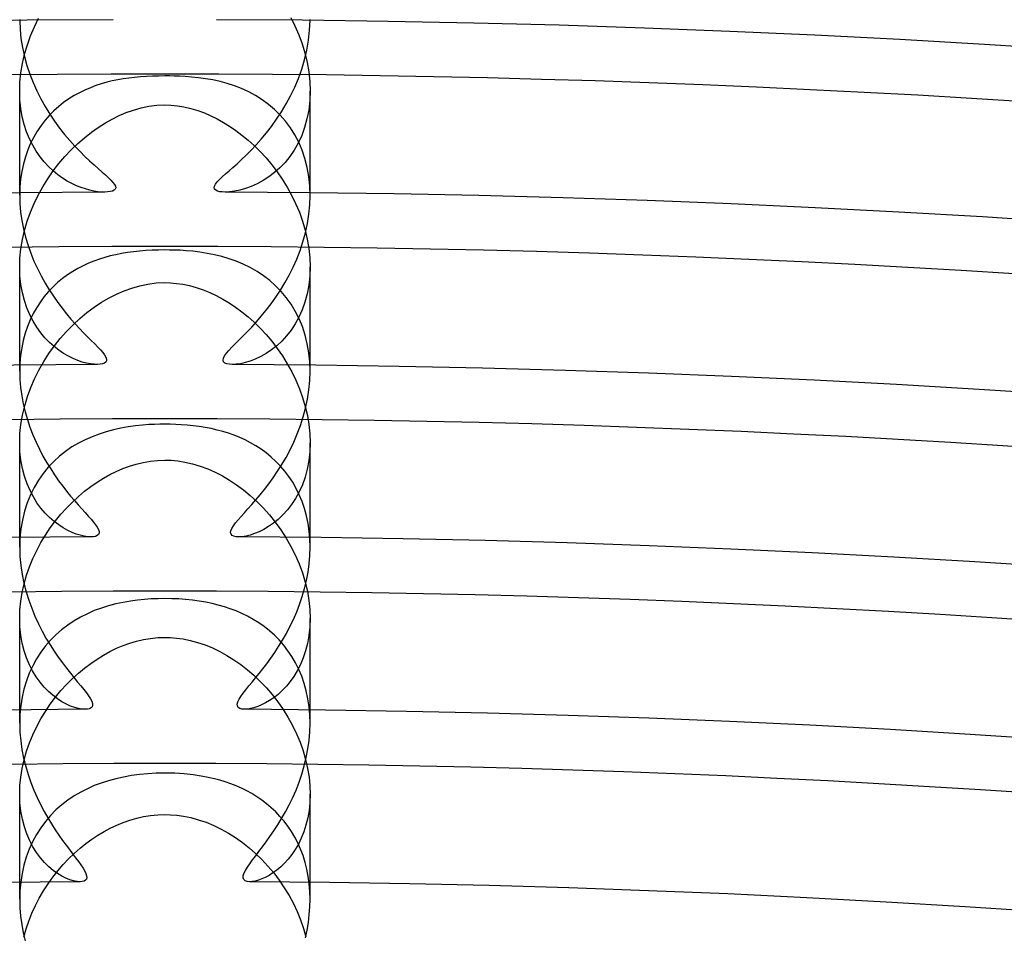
# Model space of a CAD drawing. Header units: millimetres. Extents: x -258 to 258, y -258 to 258.
# Tile 52 of 63: x -2 to 12, y 171 to 184. Entities that reach past the tile are written whole.
import ezdxf

# ---------------------------------------------------------------- set-up
doc = ezdxf.new("R2010")
doc.units = ezdxf.units.MM
doc.layers.add('HIDDEN', color=7, linetype='Continuous')
doc.layers.add('THICK', color=7, linetype='Continuous')

msp = doc.modelspace()

# ---------------------------------------------------------------- linework, layer by layer
at = {"layer": 'HIDDEN'}
for p, q in [((1.733, 183.906), (1.792, 183.789)), ((-2, 183.874), (-2, 183.871)), ((-2, 183.871), (-2, 183.869)), ((-2, 183.869), (-2, 183.867)), ((-2, 183.867), (-2, 183.864)), ((-1.849, 183.653), (-1.797, 183.776)), ((-1.797, 183.776), (-1.739, 183.896)), ((1.792, 183.789), (1.844, 183.667)), ((2, 183.872), (2, 183.874)), ((2, 183.87), (2, 183.872)), ((2, 183.868), (2, 183.87)), ((2, 183.866), (2, 183.868)), ((2, 183.864), (2, 183.866)), ((-1.894, 183.528), (-1.849, 183.653)), ((1.844, 183.667), (1.889, 183.542)), ((-1.932, 183.4), (-1.894, 183.528)), ((1.889, 183.542), (1.928, 183.415)), ((-1.962, 183.271), (-1.932, 183.4)), ((1.928, 183.415), (1.959, 183.284)), ((-1.983, 183.142), (-1.962, 183.271)), ((1.959, 183.284), (1.982, 183.153)), ((-1.996, 183.014), (-1.983, 183.142)), ((-0.254, 183.091), (-0.337, 183.085)), ((-0.17, 183.095), (-0.254, 183.091)), ((-0.085, 183.097), (-0.17, 183.095)), ((0, 183.098), (-0.085, 183.097)), ((0.062, 183.098), (0, 183.098)), ((0.128, 183.096), (0.062, 183.098)), ((0.2, 183.094), (0.128, 183.096)), ((0.28, 183.09), (0.2, 183.094)), ((0.367, 183.083), (0.28, 183.09)), ((1.982, 183.153), (1.995, 183.021)), ((-2, 182.888), (-1.996, 183.014)), ((-0.951, 182.965), (-1.027, 182.936)), ((-0.876, 182.989), (-0.951, 182.965)), ((-0.8, 183.011), (-0.876, 182.989)), ((-0.725, 183.029), (-0.8, 183.011)), ((-0.65, 183.045), (-0.725, 183.029)), ((-0.576, 183.058), (-0.65, 183.045)), ((-0.499, 183.069), (-0.576, 183.058)), ((-0.419, 183.078), (-0.499, 183.069)), ((-0.337, 183.085), (-0.419, 183.078)), ((0.462, 183.073), (0.367, 183.083)), ((0.561, 183.06), (0.462, 183.073)), ((0.66, 183.043), (0.561, 183.06)), ((0.76, 183.021), (0.66, 183.043)), ((0.859, 182.994), (0.76, 183.021)), ((0.958, 182.962), (0.859, 182.994)), ((1.057, 182.924), (0.958, 182.962)), ((1.995, 183.021), (2, 182.889)), ((-2, 181.489), (-2, 182.889)), ((-1.996, 182.767), (-2, 182.888)), ((-1.251, 182.827), (-1.324, 182.781)), ((-1.177, 182.868), (-1.251, 182.827)), ((-1.103, 182.904), (-1.177, 182.868)), ((-1.027, 182.936), (-1.103, 182.904)), ((1.154, 182.88), (1.057, 182.924)), ((1.249, 182.829), (1.154, 182.88)), ((1.34, 182.771), (1.249, 182.829)), ((2, 182.889), (1.995, 182.758)), ((2, 181.489), (2, 182.889)), ((-1.984, 182.649), (-1.996, 182.767)), ((-1.395, 182.732), (-1.463, 182.678)), ((-1.324, 182.781), (-1.395, 182.732)), ((-0.329, 182.659), (-0.222, 182.681)), ((-0.222, 182.681), (-0.112, 182.695)), ((-0.112, 182.695), (0, 182.7)), ((0, 182.7), (0.084, 182.697)), ((0.084, 182.697), (0.172, 182.688)), ((0.172, 182.688), (0.263, 182.673)), ((1.427, 182.707), (1.34, 182.771)), ((1.51, 182.637), (1.427, 182.707)), ((1.995, 182.758), (1.981, 182.629)), ((-1.964, 182.537), (-1.984, 182.649)), ((-1.591, 182.556), (-1.65, 182.488)), ((-1.529, 182.619), (-1.591, 182.556)), ((-1.463, 182.678), (-1.529, 182.619)), ((-0.724, 182.505), (-0.629, 182.552)), ((-0.629, 182.552), (-0.533, 182.593)), ((-0.533, 182.593), (-0.433, 182.629)), ((-0.433, 182.629), (-0.329, 182.659)), ((0.263, 182.673), (0.359, 182.651)), ((0.359, 182.651), (0.453, 182.622)), ((0.453, 182.622), (0.546, 182.588)), ((0.546, 182.588), (0.635, 182.549)), ((0.635, 182.549), (0.721, 182.507)), ((1.588, 182.56), (1.51, 182.637)), ((1.661, 182.476), (1.588, 182.56)), ((1.981, 182.629), (1.957, 182.506)), ((-1.937, 182.43), (-1.964, 182.537)), ((-1.904, 182.328), (-1.937, 182.43)), ((-1.706, 182.416), (-1.758, 182.339)), ((-1.65, 182.488), (-1.706, 182.416)), ((-0.917, 182.39), (-0.82, 182.451)), ((-0.82, 182.451), (-0.724, 182.505)), ((0.721, 182.507), (0.806, 182.459)), ((0.806, 182.459), (0.891, 182.407)), ((1.728, 182.385), (1.661, 182.476)), ((1.957, 182.506), (1.925, 182.388)), ((-1.865, 182.233), (-1.904, 182.328)), ((-1.758, 182.339), (-1.806, 182.257)), ((-1.107, 182.247), (-1.012, 182.322)), ((-1.012, 182.322), (-0.917, 182.39)), ((0.891, 182.407), (0.976, 182.348)), ((0.976, 182.348), (1.062, 182.284)), ((1.062, 182.284), (1.146, 182.214)), ((1.788, 182.288), (1.728, 182.385)), ((1.843, 182.185), (1.788, 182.288)), ((1.884, 182.277), (1.836, 182.173)), ((1.925, 182.388), (1.884, 182.277)), ((-1.849, 182.171), (-1.888, 182.08)), ((-1.82, 182.144), (-1.865, 182.233)), ((-1.806, 182.257), (-1.849, 182.171)), ((-1.771, 182.061), (-1.82, 182.144)), ((-1.291, 182.079), (-1.2, 182.166)), ((-1.2, 182.166), (-1.107, 182.247)), ((1.146, 182.214), (1.23, 182.138)), ((1.23, 182.138), (1.313, 182.056)), ((1.836, 182.173), (1.781, 182.077)), ((1.89, 182.075), (1.843, 182.185)), ((-1.888, 182.08), (-1.921, 181.985)), ((-1.718, 181.984), (-1.771, 182.061)), ((-1.377, 181.987), (-1.291, 182.079)), ((1.313, 182.056), (1.393, 181.969)), ((1.781, 182.077), (1.721, 181.988)), ((1.929, 181.959), (1.89, 182.075)), ((-1.949, 181.886), (-1.971, 181.782)), ((-1.921, 181.985), (-1.949, 181.886)), ((-1.661, 181.913), (-1.718, 181.984)), ((-1.601, 181.849), (-1.661, 181.913)), ((-1.538, 181.789), (-1.46, 181.89)), ((-1.46, 181.89), (-1.377, 181.987)), ((1.393, 181.969), (1.472, 181.875)), ((1.472, 181.875), (1.546, 181.777)), ((1.655, 181.906), (1.585, 181.832)), ((1.721, 181.988), (1.655, 181.906)), ((1.96, 181.838), (1.929, 181.959)), ((-1.971, 181.782), (-1.987, 181.676)), ((-1.612, 181.683), (-1.538, 181.789)), ((-1.539, 181.79), (-1.601, 181.849)), ((-1.475, 181.738), (-1.539, 181.79)), ((-1.411, 181.692), (-1.475, 181.738)), ((1.51, 181.766), (1.433, 181.707)), ((1.585, 181.832), (1.51, 181.766)), ((1.546, 181.777), (1.617, 181.674)), ((1.982, 181.712), (1.96, 181.838)), ((-1.987, 181.676), (-1.997, 181.566)), ((-1.68, 181.572), (-1.612, 181.683)), ((-1.346, 181.651), (-1.411, 181.692)), ((-1.281, 181.616), (-1.346, 181.651)), ((-1.217, 181.586), (-1.281, 181.616)), ((1.271, 181.612), (1.189, 181.575)), ((1.353, 181.656), (1.271, 181.612)), ((1.433, 181.707), (1.353, 181.656)), ((1.617, 181.674), (1.684, 181.567)), ((1.996, 181.583), (1.982, 181.712)), ((-1.997, 181.566), (-2, 181.455)), ((-1.744, 181.458), (-1.68, 181.572)), ((-1.154, 181.561), (-1.217, 181.586)), ((-1.092, 181.541), (-1.154, 181.561)), ((-1.033, 181.525), (-1.092, 181.541)), ((-0.977, 181.513), (-1.033, 181.525)), ((-0.924, 181.504), (-0.977, 181.513)), ((-0.875, 181.499), (-0.924, 181.504)), ((-0.83, 181.498), (-0.875, 181.499)), ((0.89, 181.501), (0.83, 181.498)), ((0.957, 181.509), (0.89, 181.501)), ((1.03, 181.524), (0.957, 181.509)), ((1.108, 181.546), (1.03, 181.524)), ((1.189, 181.575), (1.108, 181.546)), ((1.684, 181.567), (1.745, 181.455)), ((2, 181.452), (1.996, 181.583)), ((-1.852, 181.22), (-1.801, 181.34)), ((-1.801, 181.34), (-1.744, 181.458)), ((1.745, 181.455), (1.801, 181.34)), ((1.801, 181.34), (1.852, 181.22)), ((-1.896, 181.096), (-1.852, 181.22)), ((1.852, 181.22), (1.895, 181.099)), ((-1.933, 180.97), (-1.896, 181.096)), ((1.895, 181.099), (1.932, 180.974)), ((-1.962, 180.843), (-1.933, 180.97)), ((1.932, 180.974), (1.961, 180.848)), ((-1.983, 180.716), (-1.962, 180.843)), ((1.961, 180.848), (1.983, 180.72)), ((-1.996, 180.59), (-1.983, 180.716)), ((-0.597, 180.652), (-0.675, 180.636)), ((-0.516, 180.665), (-0.597, 180.652)), ((-0.433, 180.676), (-0.516, 180.665)), ((-0.349, 180.685), (-0.433, 180.676)), ((-0.263, 180.692), (-0.349, 180.685)), ((-0.176, 180.697), (-0.263, 180.692)), ((-0.089, 180.7), (-0.176, 180.697)), ((0, 180.701), (-0.089, 180.7)), ((0.064, 180.7), (0, 180.701)), ((0.133, 180.699), (0.064, 180.7)), ((0.209, 180.696), (0.133, 180.699)), ((0.292, 180.69), (0.209, 180.696)), ((0.383, 180.682), (0.292, 180.69)), ((0.481, 180.67), (0.383, 180.682)), ((0.582, 180.654), (0.481, 180.67)), ((0.683, 180.634), (0.582, 180.654)), ((1.983, 180.72), (1.996, 180.593)), ((-2, 180.467), (-1.996, 180.59)), ((-1.051, 180.518), (-1.125, 180.484)), ((-0.977, 180.548), (-1.051, 180.518)), ((-0.902, 180.575), (-0.977, 180.548)), ((-0.826, 180.598), (-0.902, 180.575)), ((-0.752, 180.618), (-0.826, 180.598)), ((-0.675, 180.636), (-0.752, 180.618)), ((0.784, 180.61), (0.683, 180.634)), ((0.884, 180.58), (0.784, 180.61)), ((0.983, 180.545), (0.884, 180.58)), ((1.08, 180.505), (0.983, 180.545)), ((1.996, 180.593), (2, 180.467)), ((-1.996, 180.344), (-2, 180.467)), ((-2, 179.114), (-2, 180.467)), ((-1.27, 180.404), (-1.341, 180.358)), ((-1.198, 180.446), (-1.27, 180.404)), ((-1.125, 180.484), (-1.198, 180.446)), ((1.176, 180.458), (1.08, 180.505)), ((1.269, 180.405), (1.176, 180.458)), ((1.359, 180.345), (1.269, 180.405)), ((2, 180.467), (1.995, 180.339)), ((2, 179.114), (2, 180.467)), ((-1.983, 180.225), (-1.996, 180.344)), ((-1.477, 180.252), (-1.541, 180.192)), ((-1.41, 180.307), (-1.477, 180.252)), ((-1.341, 180.358), (-1.41, 180.307)), ((-0.233, 180.231), (-0.118, 180.246)), ((-0.118, 180.246), (0, 180.251)), ((0, 180.251), (0.079, 180.249)), ((0.079, 180.249), (0.161, 180.241)), ((0.161, 180.241), (0.248, 180.229)), ((1.444, 180.28), (1.359, 180.345)), ((1.525, 180.208), (1.444, 180.28)), ((1.995, 180.339), (1.982, 180.215)), ((-1.963, 180.111), (-1.983, 180.225)), ((-1.935, 180.004), (-1.963, 180.111)), ((-1.603, 180.127), (-1.661, 180.059)), ((-1.541, 180.192), (-1.603, 180.127)), ((-0.665, 180.093), (-0.561, 180.138)), ((-0.561, 180.138), (-0.456, 180.176)), ((-0.456, 180.176), (-0.346, 180.208)), ((-0.346, 180.208), (-0.233, 180.231)), ((0.248, 180.229), (0.339, 180.209)), ((0.339, 180.209), (0.432, 180.184)), ((0.432, 180.184), (0.525, 180.152)), ((0.525, 180.152), (0.617, 180.114)), ((0.617, 180.114), (0.708, 180.072)), ((1.601, 180.13), (1.525, 180.208)), ((1.672, 180.045), (1.601, 180.13)), ((1.982, 180.215), (1.959, 180.096)), ((-1.901, 179.902), (-1.935, 180.004)), ((-1.715, 179.986), (-1.766, 179.908)), ((-1.661, 180.059), (-1.715, 179.986)), ((-0.974, 179.912), (-0.872, 179.98)), ((-0.872, 179.98), (-0.769, 180.04)), ((-0.769, 180.04), (-0.665, 180.093)), ((0.708, 180.072), (0.796, 180.024)), ((0.796, 180.024), (0.884, 179.972)), ((0.884, 179.972), (0.972, 179.913)), ((1.737, 179.954), (1.672, 180.045)), ((1.929, 179.982), (1.89, 179.875)), ((1.959, 180.096), (1.929, 179.982)), ((-1.86, 179.807), (-1.901, 179.902)), ((-1.766, 179.908), (-1.813, 179.826)), ((-1.171, 179.757), (-1.074, 179.837)), ((-1.074, 179.837), (-0.974, 179.912)), ((0.972, 179.913), (1.059, 179.849)), ((1.059, 179.849), (1.145, 179.779)), ((1.796, 179.857), (1.737, 179.954)), ((1.848, 179.753), (1.796, 179.857)), ((1.89, 179.875), (1.845, 179.775)), ((-1.855, 179.739), (-1.892, 179.648)), ((-1.815, 179.718), (-1.86, 179.807)), ((-1.813, 179.826), (-1.855, 179.739)), ((-1.764, 179.635), (-1.815, 179.718)), ((-1.265, 179.67), (-1.171, 179.757)), ((1.145, 179.779), (1.23, 179.704)), ((1.23, 179.704), (1.313, 179.622)), ((1.845, 179.775), (1.794, 179.681)), ((1.894, 179.644), (1.848, 179.753)), ((-1.892, 179.648), (-1.924, 179.553)), ((-1.71, 179.559), (-1.764, 179.635)), ((-1.441, 179.481), (-1.355, 179.578)), ((-1.355, 179.578), (-1.265, 179.67)), ((1.313, 179.622), (1.394, 179.535)), ((1.737, 179.595), (1.675, 179.516)), ((1.794, 179.681), (1.737, 179.595)), ((1.932, 179.529), (1.894, 179.644)), ((-1.951, 179.455), (-1.972, 179.353)), ((-1.924, 179.553), (-1.951, 179.455)), ((-1.652, 179.49), (-1.71, 179.559)), ((-1.591, 179.427), (-1.652, 179.49)), ((-1.527, 179.37), (-1.591, 179.427)), ((-1.522, 179.379), (-1.441, 179.481)), ((1.394, 179.535), (1.473, 179.442)), ((1.473, 179.442), (1.548, 179.344)), ((1.609, 179.445), (1.54, 179.381)), ((1.675, 179.516), (1.609, 179.445)), ((1.961, 179.409), (1.932, 179.529)), ((-1.972, 179.353), (-1.988, 179.247)), ((-1.598, 179.273), (-1.522, 179.379)), ((-1.462, 179.319), (-1.527, 179.37)), ((-1.395, 179.274), (-1.462, 179.319)), ((1.468, 179.324), (1.394, 179.274)), ((1.54, 179.381), (1.468, 179.324)), ((1.548, 179.344), (1.619, 179.241)), ((1.983, 179.285), (1.961, 179.409)), ((-1.988, 179.247), (-1.997, 179.14)), ((-1.735, 179.046), (-1.669, 179.162)), ((-1.669, 179.162), (-1.598, 179.273)), ((-1.329, 179.236), (-1.395, 179.274)), ((-1.263, 179.204), (-1.329, 179.236)), ((-1.199, 179.178), (-1.263, 179.204)), ((-1.138, 179.157), (-1.199, 179.178)), ((-1.08, 179.141), (-1.138, 179.157)), ((1.173, 179.168), (1.105, 179.148)), ((1.245, 179.196), (1.173, 179.168)), ((1.32, 179.231), (1.245, 179.196)), ((1.394, 179.274), (1.32, 179.231)), ((1.619, 179.241), (1.686, 179.134)), ((1.996, 179.158), (1.983, 179.285)), ((2, 179.029), (1.996, 179.158)), ((-1.997, 179.14), (-2, 179.03)), ((-1.794, 178.927), (-1.735, 179.046)), ((-1.026, 179.131), (-1.08, 179.141)), ((-0.976, 179.125), (-1.026, 179.131)), ((-0.93, 179.123), (-0.976, 179.125)), ((0.982, 179.125), (0.93, 179.123)), ((1.04, 179.133), (0.982, 179.125)), ((1.105, 179.148), (1.04, 179.133)), ((1.686, 179.134), (1.747, 179.023)), ((1.747, 179.023), (1.803, 178.908)), ((-1.847, 178.805), (-1.794, 178.927)), ((1.803, 178.908), (1.853, 178.789)), ((-1.893, 178.68), (-1.847, 178.805)), ((1.853, 178.789), (1.897, 178.668)), ((-1.931, 178.553), (-1.893, 178.68)), ((1.897, 178.668), (1.933, 178.545)), ((-1.961, 178.425), (-1.931, 178.553)), ((1.933, 178.545), (1.962, 178.42)), ((-1.983, 178.297), (-1.961, 178.425)), ((1.962, 178.42), (1.983, 178.294)), ((-1.996, 178.17), (-1.983, 178.297)), ((-0.708, 178.223), (-0.808, 178.196)), ((-0.607, 178.245), (-0.708, 178.223)), ((-0.505, 178.263), (-0.607, 178.245)), ((-0.403, 178.277), (-0.505, 178.263)), ((-0.309, 178.287), (-0.403, 178.277)), ((-0.222, 178.294), (-0.309, 178.287)), ((-0.142, 178.298), (-0.222, 178.294)), ((-0.07, 178.3), (-0.142, 178.298)), ((0, 178.3), (-0.07, 178.3)), ((0.073, 178.3), (0, 178.3)), ((0.149, 178.298), (0.073, 178.3)), ((0.226, 178.293), (0.149, 178.298)), ((0.307, 178.287), (0.226, 178.293)), ((0.39, 178.279), (0.307, 178.287)), ((0.473, 178.268), (0.39, 178.279)), ((0.556, 178.255), (0.473, 178.268)), ((0.637, 178.239), (0.556, 178.255)), ((0.718, 178.22), (0.637, 178.239)), ((0.798, 178.199), (0.718, 178.22)), ((1.983, 178.294), (1.996, 178.169)), ((-2, 178.045), (-1.996, 178.17)), ((-1.097, 178.087), (-1.19, 178.039)), ((-1.003, 178.128), (-1.097, 178.087)), ((-0.906, 178.165), (-1.003, 178.128)), ((-0.808, 178.196), (-0.906, 178.165)), ((0.876, 178.175), (0.798, 178.199)), ((0.954, 178.148), (0.876, 178.175)), ((1.03, 178.117), (0.954, 178.148)), ((1.105, 178.083), (1.03, 178.117)), ((1.18, 178.044), (1.105, 178.083)), ((1.996, 178.169), (2, 178.045)), ((-1.996, 177.922), (-2, 178.045)), ((-2, 176.739), (-2, 178.045)), ((-1.28, 177.986), (-1.367, 177.926)), ((-1.19, 178.039), (-1.28, 177.986)), ((1.253, 178.002), (1.18, 178.044)), ((1.325, 177.955), (1.253, 178.002)), ((1.396, 177.904), (1.325, 177.955)), ((2, 178.045), (1.995, 177.92)), ((2, 176.739), (2, 178.045)), ((-1.983, 177.803), (-1.996, 177.922)), ((-1.962, 177.689), (-1.983, 177.803)), ((-1.451, 177.86), (-1.531, 177.787)), ((-1.367, 177.926), (-1.451, 177.86)), ((-0.2, 177.791), (-0.101, 177.802)), ((-0.101, 177.802), (0, 177.805)), ((0, 177.805), (0.087, 177.803)), ((0.087, 177.803), (0.179, 177.794)), ((1.464, 177.848), (1.396, 177.904)), ((1.53, 177.788), (1.464, 177.848)), ((1.982, 177.798), (1.96, 177.681)), ((1.995, 177.92), (1.982, 177.798)), ((-1.934, 177.582), (-1.962, 177.689)), ((-1.607, 177.707), (-1.677, 177.621)), ((-1.531, 177.787), (-1.607, 177.707)), ((-0.671, 177.649), (-0.581, 177.688)), ((-0.581, 177.688), (-0.489, 177.722)), ((-0.489, 177.722), (-0.395, 177.751)), ((-0.395, 177.751), (-0.298, 177.774)), ((-0.298, 177.774), (-0.2, 177.791)), ((0.179, 177.794), (0.276, 177.779)), ((0.276, 177.779), (0.379, 177.755)), ((0.379, 177.755), (0.485, 177.724)), ((0.485, 177.724), (0.59, 177.685)), ((0.59, 177.685), (0.692, 177.639)), ((1.592, 177.723), (1.53, 177.788)), ((1.652, 177.653), (1.592, 177.723)), ((1.96, 177.681), (1.931, 177.571)), ((-1.899, 177.48), (-1.934, 177.582)), ((-1.742, 177.528), (-1.8, 177.43)), ((-1.677, 177.621), (-1.742, 177.528)), ((-0.934, 177.502), (-0.847, 177.557)), ((-0.847, 177.557), (-0.759, 177.606)), ((-0.759, 177.606), (-0.671, 177.649)), ((0.692, 177.639), (0.792, 177.588)), ((0.792, 177.588), (0.89, 177.53)), ((0.89, 177.53), (0.987, 177.466)), ((1.708, 177.579), (1.652, 177.653)), ((1.76, 177.5), (1.708, 177.579)), ((1.931, 177.571), (1.894, 177.466)), ((-1.858, 177.386), (-1.899, 177.48)), ((-1.8, 177.43), (-1.852, 177.325)), ((-1.107, 177.376), (-1.021, 177.441)), ((-1.021, 177.441), (-0.934, 177.502)), ((0.987, 177.466), (1.082, 177.396)), ((1.082, 177.396), (1.175, 177.319)), ((1.808, 177.416), (1.76, 177.5)), ((1.851, 177.328), (1.808, 177.416)), ((1.894, 177.466), (1.85, 177.369)), ((-1.852, 177.325), (-1.897, 177.215)), ((-1.812, 177.298), (-1.858, 177.386)), ((-1.762, 177.217), (-1.812, 177.298)), ((-1.274, 177.228), (-1.191, 177.304)), ((-1.191, 177.304), (-1.107, 177.376)), ((1.175, 177.319), (1.266, 177.236)), ((1.801, 177.278), (1.746, 177.195)), ((1.85, 177.369), (1.801, 177.278)), ((1.889, 177.235), (1.851, 177.328)), ((-1.897, 177.215), (-1.934, 177.1)), ((-1.707, 177.142), (-1.762, 177.217)), ((-1.649, 177.074), (-1.707, 177.142)), ((-1.433, 177.059), (-1.355, 177.145)), ((-1.355, 177.145), (-1.274, 177.228)), ((1.266, 177.236), (1.354, 177.147)), ((1.354, 177.147), (1.439, 177.051)), ((1.746, 177.195), (1.688, 177.118)), ((1.922, 177.139), (1.889, 177.235)), ((1.95, 177.038), (1.922, 177.139)), ((-1.934, 177.1), (-1.963, 176.98)), ((-1.588, 177.013), (-1.649, 177.074)), ((-1.526, 176.959), (-1.588, 177.013)), ((-1.508, 176.967), (-1.433, 177.059)), ((1.439, 177.051), (1.521, 176.95)), ((1.561, 176.988), (1.495, 176.935)), ((1.625, 177.05), (1.561, 176.988)), ((1.688, 177.118), (1.625, 177.05)), ((1.972, 176.934), (1.95, 177.038)), ((-1.984, 176.857), (-1.996, 176.731)), ((-1.963, 176.98), (-1.984, 176.857)), ((-1.645, 176.772), (-1.578, 176.872)), ((-1.578, 176.872), (-1.508, 176.967)), ((-1.463, 176.912), (-1.526, 176.959)), ((-1.4, 176.871), (-1.463, 176.912)), ((-1.338, 176.837), (-1.4, 176.871)), ((1.362, 176.85), (1.298, 176.818)), ((1.428, 176.889), (1.362, 176.85)), ((1.495, 176.935), (1.428, 176.889)), ((1.521, 176.95), (1.598, 176.843)), ((1.987, 176.827), (1.972, 176.934)), ((-1.996, 176.731), (-2, 176.604)), ((-1.707, 176.669), (-1.645, 176.772)), ((-1.278, 176.809), (-1.338, 176.837)), ((-1.22, 176.786), (-1.278, 176.809)), ((-1.165, 176.769), (-1.22, 176.786)), ((-1.112, 176.757), (-1.165, 176.769)), ((-1.063, 176.749), (-1.112, 176.757)), ((-1.017, 176.747), (-1.063, 176.749)), ((1.065, 176.75), (1.017, 176.747)), ((1.118, 176.758), (1.065, 176.75)), ((1.175, 176.772), (1.118, 176.758)), ((1.235, 176.792), (1.175, 176.772)), ((1.298, 176.818), (1.235, 176.792)), ((1.598, 176.843), (1.67, 176.732)), ((1.67, 176.732), (1.736, 176.616)), ((1.997, 176.717), (1.987, 176.827)), ((2, 176.605), (1.997, 176.717)), ((-1.765, 176.561), (-1.707, 176.669)), ((1.736, 176.616), (1.796, 176.498)), ((-1.864, 176.337), (-1.817, 176.451)), ((-1.817, 176.451), (-1.765, 176.561)), ((1.796, 176.498), (1.849, 176.375)), ((-1.904, 176.22), (-1.864, 176.337)), ((1.849, 176.375), (1.894, 176.25)), ((-1.938, 176.102), (-1.904, 176.22)), ((1.894, 176.25), (1.932, 176.124)), ((-1.965, 175.982), (-1.938, 176.102)), ((1.932, 176.124), (1.962, 175.998)), ((-1.984, 175.862), (-1.965, 175.982)), ((1.962, 175.998), (1.983, 175.871)), ((-1.996, 175.742), (-1.984, 175.862)), ((-0.875, 175.767), (-0.972, 175.731)), ((-0.776, 175.797), (-0.875, 175.767)), ((-0.677, 175.824), (-0.776, 175.797)), ((-0.576, 175.845), (-0.677, 175.824)), ((-0.476, 175.863), (-0.576, 175.845)), ((-0.379, 175.876), (-0.476, 175.863)), ((-0.283, 175.886), (-0.379, 175.876)), ((-0.188, 175.892), (-0.283, 175.886)), ((-0.094, 175.896), (-0.188, 175.892)), ((0, 175.898), (-0.094, 175.896)), ((0.095, 175.896), (0, 175.898)), ((0.19, 175.892), (0.095, 175.896)), ((0.284, 175.885), (0.19, 175.892)), ((0.379, 175.876), (0.284, 175.885)), ((0.471, 175.863), (0.379, 175.876)), ((0.562, 175.848), (0.471, 175.863)), ((0.65, 175.83), (0.562, 175.848)), ((0.736, 175.809), (0.65, 175.83)), ((0.82, 175.785), (0.736, 175.809)), ((0.901, 175.758), (0.82, 175.785)), ((1.983, 175.871), (1.996, 175.746)), ((-2, 175.624), (-1.996, 175.742)), ((-1.161, 175.643), (-1.251, 175.59)), ((-1.068, 175.689), (-1.161, 175.643)), ((-0.972, 175.731), (-1.068, 175.689)), ((0.981, 175.727), (0.901, 175.758)), ((1.061, 175.693), (0.981, 175.727)), ((1.14, 175.654), (1.061, 175.693)), ((1.217, 175.611), (1.14, 175.654)), ((1.996, 175.746), (2, 175.624)), ((-1.996, 175.506), (-2, 175.624)), ((-2, 174.364), (-2, 175.624)), ((-1.984, 175.393), (-1.996, 175.506)), ((-1.339, 175.532), (-1.422, 175.469)), ((-1.251, 175.59), (-1.339, 175.532)), ((1.293, 175.564), (1.217, 175.611)), ((1.367, 175.512), (1.293, 175.564)), ((1.439, 175.455), (1.367, 175.512)), ((1.996, 175.504), (1.984, 175.389)), ((2, 175.624), (1.996, 175.504)), ((2, 174.363), (2, 175.624)), ((-1.965, 175.283), (-1.984, 175.393)), ((-1.501, 175.4), (-1.575, 175.325)), ((-1.422, 175.469), (-1.501, 175.4)), ((-0.197, 175.349), (-0.099, 175.359)), ((-0.099, 175.359), (0, 175.362)), ((0, 175.362), (0.077, 175.36)), ((0.077, 175.36), (0.161, 175.354)), ((1.508, 175.393), (1.439, 175.455)), ((1.574, 175.327), (1.508, 175.393)), ((1.984, 175.389), (1.964, 175.28)), ((-1.938, 175.178), (-1.965, 175.283)), ((-1.645, 175.245), (-1.709, 175.159)), ((-1.575, 175.325), (-1.645, 175.245)), ((-0.667, 175.212), (-0.576, 175.25)), ((-0.576, 175.25), (-0.484, 175.283)), ((-0.484, 175.283), (-0.39, 175.311)), ((-0.39, 175.311), (-0.294, 175.333)), ((-0.294, 175.333), (-0.197, 175.349)), ((0.161, 175.354), (0.25, 175.341)), ((0.25, 175.341), (0.347, 175.322)), ((0.347, 175.322), (0.45, 175.294)), ((0.45, 175.294), (0.554, 175.259)), ((0.554, 175.259), (0.657, 175.217)), ((1.636, 175.255), (1.574, 175.327)), ((1.695, 175.179), (1.636, 175.255)), ((1.964, 175.28), (1.938, 175.177)), ((-1.905, 175.079), (-1.938, 175.178)), ((-1.709, 175.159), (-1.768, 175.067)), ((-0.935, 175.065), (-0.847, 175.119)), ((-0.847, 175.119), (-0.758, 175.168)), ((-0.758, 175.168), (-0.667, 175.212)), ((0.657, 175.217), (0.757, 175.169)), ((0.757, 175.169), (0.855, 175.114)), ((0.855, 175.114), (0.951, 175.054)), ((1.749, 175.098), (1.695, 175.179)), ((1.799, 175.012), (1.749, 175.098)), ((1.938, 175.177), (1.905, 175.079)), ((-1.866, 174.986), (-1.905, 175.079)), ((-1.821, 174.971), (-1.868, 174.869)), ((-1.822, 174.9), (-1.866, 174.986)), ((-1.768, 175.067), (-1.821, 174.971)), ((-1.108, 174.941), (-1.022, 175.005)), ((-1.022, 175.005), (-0.935, 175.065)), ((0.951, 175.054), (1.044, 174.989)), ((1.044, 174.989), (1.136, 174.917)), ((1.845, 174.922), (1.799, 175.012)), ((1.867, 174.988), (1.824, 174.904)), ((1.905, 175.079), (1.867, 174.988)), ((-1.868, 174.869), (-1.908, 174.763)), ((-1.773, 174.82), (-1.822, 174.9)), ((-1.72, 174.746), (-1.773, 174.82)), ((-1.274, 174.795), (-1.192, 174.87)), ((-1.192, 174.87), (-1.108, 174.941)), ((1.136, 174.917), (1.226, 174.84)), ((1.226, 174.84), (1.313, 174.757)), ((1.777, 174.826), (1.727, 174.754)), ((1.824, 174.904), (1.777, 174.826)), ((1.884, 174.827), (1.845, 174.922)), ((1.919, 174.728), (1.884, 174.827)), ((-1.908, 174.763), (-1.941, 174.651)), ((-1.664, 174.679), (-1.72, 174.746)), ((-1.605, 174.618), (-1.664, 174.679)), ((-1.432, 174.629), (-1.354, 174.715)), ((-1.354, 174.715), (-1.274, 174.795)), ((1.313, 174.757), (1.398, 174.668)), ((1.673, 174.689), (1.617, 174.63)), ((1.727, 174.754), (1.673, 174.689)), ((1.948, 174.625), (1.919, 174.728)), ((-1.941, 174.651), (-1.967, 174.537)), ((-1.543, 174.565), (-1.605, 174.618)), ((-1.481, 174.518), (-1.543, 174.565)), ((-1.506, 174.538), (-1.432, 174.629)), ((1.398, 174.668), (1.478, 174.574)), ((1.478, 174.574), (1.555, 174.474)), ((1.559, 174.578), (1.501, 174.532)), ((1.617, 174.63), (1.559, 174.578)), ((1.97, 174.518), (1.948, 174.625)), ((-1.985, 174.419), (-1.996, 174.299)), ((-1.967, 174.537), (-1.985, 174.419)), ((-1.645, 174.343), (-1.578, 174.443)), ((-1.578, 174.443), (-1.506, 174.538)), ((-1.419, 174.477), (-1.481, 174.518)), ((-1.357, 174.444), (-1.419, 174.477)), ((-1.298, 174.417), (-1.357, 174.444)), ((-1.241, 174.397), (-1.298, 174.417)), ((1.278, 174.409), (1.227, 174.393)), ((1.331, 174.432), (1.278, 174.409)), ((1.386, 174.459), (1.331, 174.432)), ((1.443, 174.493), (1.386, 174.459)), ((1.501, 174.532), (1.443, 174.493)), ((1.555, 174.474), (1.628, 174.37)), ((1.987, 174.408), (1.97, 174.518)), ((1.997, 174.295), (1.987, 174.408)), ((-1.996, 174.299), (-2, 174.179)), ((-1.708, 174.24), (-1.645, 174.343)), ((-1.189, 174.383), (-1.241, 174.397)), ((-1.14, 174.374), (-1.189, 174.383)), ((-1.096, 174.372), (-1.14, 174.374)), ((1.136, 174.374), (1.096, 174.372)), ((1.18, 174.381), (1.136, 174.374)), ((1.227, 174.393), (1.18, 174.381)), ((1.628, 174.37), (1.695, 174.262)), ((2, 174.18), (1.997, 174.295)), ((-1.765, 174.133), (-1.708, 174.24)), ((1.695, 174.262), (1.756, 174.15)), ((1.756, 174.15), (1.812, 174.036)), ((-1.865, 173.908), (-1.818, 174.022)), ((-1.818, 174.022), (-1.765, 174.133)), ((1.812, 174.036), (1.861, 173.918)), ((-1.905, 173.793), (-1.865, 173.908)), ((1.861, 173.918), (1.903, 173.798)), ((-1.938, 173.676), (-1.905, 173.793)), ((1.903, 173.798), (1.938, 173.678)), ((-1.965, 173.557), (-1.938, 173.676)), ((1.938, 173.678), (1.965, 173.557)), ((-1.984, 173.438), (-1.965, 173.557)), ((-0.462, 173.458), (-0.572, 173.439)), ((-0.35, 173.473), (-0.462, 173.458)), ((-0.234, 173.484), (-0.35, 173.473)), ((-0.118, 173.491), (-0.234, 173.484)), ((0, 173.493), (-0.118, 173.491)), ((0.135, 173.49), (0, 173.493)), ((0.267, 173.481), (0.135, 173.49)), ((0.39, 173.468), (0.267, 173.481)), ((0.5, 173.452), (0.39, 173.468)), ((1.965, 173.557), (1.985, 173.436)), ((-1.996, 173.32), (-1.984, 173.438)), ((-0.877, 173.356), (-0.973, 173.32)), ((-0.779, 173.388), (-0.877, 173.356)), ((-0.677, 173.415), (-0.779, 173.388)), ((-0.572, 173.439), (-0.677, 173.415)), ((0.598, 173.433), (0.5, 173.452)), ((0.681, 173.414), (0.598, 173.433)), ((0.757, 173.394), (0.681, 173.414)), ((0.832, 173.371), (0.757, 173.394)), ((0.907, 173.345), (0.832, 173.371)), ((0.981, 173.316), (0.907, 173.345)), ((1.985, 173.436), (1.996, 173.318)), ((-2, 173.203), (-1.996, 173.32)), ((-1.996, 173.084), (-2, 173.203)), ((-2, 171.988), (-2, 173.202)), ((-1.16, 173.231), (-1.249, 173.178)), ((-1.067, 173.278), (-1.16, 173.231)), ((-0.973, 173.32), (-1.067, 173.278)), ((1.054, 173.284), (0.981, 173.316)), ((1.127, 173.249), (1.054, 173.284)), ((1.198, 173.21), (1.127, 173.249)), ((1.267, 173.167), (1.198, 173.21)), ((1.996, 173.318), (2, 173.202)), ((2, 173.202), (1.996, 173.088)), ((2, 171.988), (2, 173.202)), ((-1.984, 172.968), (-1.996, 173.084)), ((-1.42, 173.055), (-1.5, 172.985)), ((-1.336, 173.12), (-1.42, 173.055)), ((-1.249, 173.178), (-1.336, 173.12)), ((1.335, 173.12), (1.267, 173.167)), ((1.401, 173.07), (1.335, 173.12)), ((1.465, 173.016), (1.401, 173.07)), ((1.996, 173.088), (1.985, 172.979)), ((-1.963, 172.858), (-1.984, 172.968)), ((-1.5, 172.985), (-1.575, 172.908)), ((-0.197, 172.908), (-0.099, 172.918)), ((-0.099, 172.918), (0, 172.921)), ((0, 172.921), (0.079, 172.919)), ((0.079, 172.919), (0.164, 172.912)), ((1.527, 172.959), (1.465, 173.016)), ((1.585, 172.897), (1.527, 172.959)), ((1.985, 172.979), (1.967, 172.875)), ((-1.936, 172.753), (-1.963, 172.858)), ((-1.646, 172.826), (-1.711, 172.738)), ((-1.575, 172.908), (-1.646, 172.826)), ((-0.664, 172.776), (-0.574, 172.813)), ((-0.574, 172.813), (-0.482, 172.845)), ((-0.482, 172.845), (-0.388, 172.872)), ((-0.388, 172.872), (-0.293, 172.893)), ((-0.293, 172.893), (-0.197, 172.908)), ((0.164, 172.912), (0.256, 172.9)), ((0.256, 172.9), (0.355, 172.88)), ((0.355, 172.88), (0.46, 172.851)), ((0.46, 172.851), (0.567, 172.815)), ((0.567, 172.815), (0.673, 172.772)), ((1.641, 172.832), (1.585, 172.897)), ((1.694, 172.762), (1.641, 172.832)), ((1.967, 172.875), (1.943, 172.776)), ((-1.902, 172.654), (-1.936, 172.753)), ((-1.862, 172.561), (-1.902, 172.654)), ((-1.77, 172.645), (-1.823, 172.546)), ((-1.711, 172.738), (-1.77, 172.645)), ((-0.922, 172.638), (-0.838, 172.688)), ((-0.838, 172.688), (-0.752, 172.734)), ((-0.752, 172.734), (-0.664, 172.776)), ((0.673, 172.772), (0.775, 172.722)), ((0.775, 172.722), (0.875, 172.666)), ((0.875, 172.666), (0.973, 172.605)), ((1.743, 172.689), (1.694, 172.762)), ((1.789, 172.612), (1.743, 172.689)), ((1.913, 172.684), (1.878, 172.597)), ((1.943, 172.776), (1.913, 172.684)), ((-1.823, 172.546), (-1.87, 172.443)), ((-1.817, 172.476), (-1.862, 172.561)), ((-1.169, 172.457), (-1.088, 172.522)), ((-1.088, 172.522), (-1.006, 172.582)), ((-1.006, 172.582), (-0.922, 172.638)), ((0.973, 172.605), (1.068, 172.537)), ((1.068, 172.537), (1.16, 172.464)), ((1.831, 172.53), (1.789, 172.612)), ((1.839, 172.516), (1.796, 172.441)), ((1.869, 172.445), (1.831, 172.53)), ((1.878, 172.597), (1.839, 172.516)), ((-1.87, 172.443), (-1.91, 172.335)), ((-1.767, 172.397), (-1.817, 172.476)), ((-1.714, 172.325), (-1.767, 172.397)), ((-1.326, 172.312), (-1.249, 172.387)), ((-1.249, 172.387), (-1.169, 172.457)), ((1.16, 172.464), (1.25, 172.386)), ((1.25, 172.386), (1.337, 172.301)), ((1.796, 172.441), (1.749, 172.372)), ((1.903, 172.356), (1.869, 172.445)), ((-1.91, 172.335), (-1.943, 172.224)), ((-1.657, 172.261), (-1.714, 172.325)), ((-1.598, 172.203), (-1.657, 172.261)), ((-1.402, 172.232), (-1.326, 172.312)), ((1.337, 172.301), (1.42, 172.212)), ((1.649, 172.252), (1.596, 172.201)), ((1.7, 172.309), (1.649, 172.252)), ((1.749, 172.372), (1.7, 172.309)), ((1.932, 172.263), (1.903, 172.356)), ((1.956, 172.167), (1.932, 172.263)), ((-1.968, 172.109), (-1.986, 171.991)), ((-1.943, 172.224), (-1.968, 172.109)), ((-1.539, 172.153), (-1.598, 172.203)), ((-1.544, 172.06), (-1.475, 172.148)), ((-1.479, 172.11), (-1.539, 172.153)), ((-1.42, 172.075), (-1.479, 172.11)), ((-1.475, 172.148), (-1.402, 172.232)), ((1.42, 172.212), (1.499, 172.118)), ((1.488, 172.117), (1.435, 172.083)), ((1.542, 172.156), (1.488, 172.117)), ((1.499, 172.118), (1.575, 172.018)), ((1.596, 172.201), (1.542, 172.156)), ((1.975, 172.068), (1.956, 172.167)), ((-1.986, 171.991), (-1.997, 171.873)), ((-1.673, 171.871), (-1.61, 171.967)), ((-1.61, 171.967), (-1.544, 172.06)), ((-1.363, 172.046), (-1.42, 172.075)), ((-1.309, 172.024), (-1.363, 172.046)), ((-1.258, 172.009), (-1.309, 172.024)), ((-1.21, 171.999), (-1.258, 172.009)), ((-1.167, 171.996), (-1.21, 171.999)), ((1.203, 171.998), (1.167, 171.996)), ((1.243, 172.005), (1.203, 171.998)), ((1.287, 172.017), (1.243, 172.005)), ((1.334, 172.034), (1.287, 172.017)), ((1.383, 172.056), (1.334, 172.034)), ((1.435, 172.083), (1.383, 172.056)), ((1.575, 172.018), (1.645, 171.914)), ((1.989, 171.966), (1.975, 172.068)), ((1.997, 171.863), (1.989, 171.966)), ((-1.997, 171.873), (-2, 171.754)), ((-1.731, 171.772), (-1.673, 171.871)), ((1.645, 171.914), (1.71, 171.807)), ((2, 171.757), (1.997, 171.863)), ((-1.784, 171.668), (-1.731, 171.772)), ((1.71, 171.807), (1.77, 171.697)), ((1.77, 171.697), (1.823, 171.585)), ((-1.875, 171.455), (-1.832, 171.563)), ((-1.832, 171.563), (-1.784, 171.668)), ((1.823, 171.585), (1.87, 171.47)), ((-1.912, 171.345), (-1.875, 171.455)), ((1.87, 171.47), (1.91, 171.353)), ((-1.943, 171.233), (-1.912, 171.345)), ((1.91, 171.353), (1.943, 171.236))]:
    msp.add_line(p, q, dxfattribs=at)
for radius, start, end in [(211.625, 90.35527, 179.64473), (211.625, 0.35529, 89.64475), (209.25, 90.34301, 179.65699), (209.25, 0.34297, 89.65701), (206.875, 90.32903, 179.67097), (206.875, 0.32905, 89.67099), (204.5, 90.31305, 179.68696), (204.5, 0.31306, 89.68692), (202.125, 90.29465, 179.70535), (202.125, 0.29467, 89.70531), (199.75, 90.27328, 179.72672), (199.75, 0.2733, 89.72674), (197.375, 90.24796, 179.75204), (197.375, 0.24798, 89.75201), (195, 90.21725, 179.78275), (195, 0.21727, 89.78277), (192.625, 90.17811, 179.82189), (192.625, 0.17813, 89.82191), (190.25, 90.12248, 179.87752), (190.25, 0.12244, 89.87754), (187.875, 0, 180.00002), (185.5, 0, 180.00002), (183.125, 0, 180.00002), (180.75, 0, 180.00002), (178.375, 0, 180.00002), (176, 0, 180.00002), (173.625, 0, 180.00002)]:
    msp.add_arc((0, 0), radius, start, end, dxfattribs=at)
at = {"layer": 'THICK'}
for p, q in [((-2, 183.864), (-1.995, 183.74)), ((1.994, 183.727), (2, 183.864)), ((-1.995, 183.74), (-1.983, 183.616)), ((1.979, 183.59), (1.994, 183.727)), ((-1.983, 183.616), (-1.963, 183.491)), ((1.956, 183.454), (1.979, 183.59)), ((-1.963, 183.491), (-1.936, 183.367)), ((-1.936, 183.367), (-1.902, 183.244)), ((1.924, 183.321), (1.956, 183.454)), ((-1.902, 183.244), (-1.862, 183.125)), ((1.885, 183.192), (1.924, 183.321)), ((-1.862, 183.125), (-1.816, 183.008)), ((1.84, 183.065), (1.885, 183.192)), ((-1.816, 183.008), (-1.765, 182.894)), ((1.788, 182.943), (1.84, 183.065)), ((-1.765, 182.894), (-1.71, 182.783)), ((1.671, 182.713), (1.732, 182.826)), ((1.732, 182.826), (1.788, 182.943)), ((-1.71, 182.783), (-1.65, 182.676)), ((1.607, 182.605), (1.671, 182.713)), ((-1.65, 182.676), (-1.587, 182.574)), ((-1.587, 182.574), (-1.52, 182.475)), ((1.539, 182.502), (1.607, 182.605)), ((-1.52, 182.475), (-1.452, 182.381)), ((1.47, 182.404), (1.539, 182.502)), ((-1.452, 182.381), (-1.381, 182.291)), ((-1.381, 182.291), (-1.31, 182.207)), ((1.328, 182.228), (1.399, 182.313)), ((1.399, 182.313), (1.47, 182.404)), ((-1.31, 182.207), (-1.239, 182.129)), ((1.188, 182.075), (1.257, 182.149)), ((1.257, 182.149), (1.328, 182.228)), ((-1.239, 182.129), (-1.169, 182.057)), ((-1.169, 182.057), (-1.102, 181.99)), ((1.056, 181.946), (1.121, 182.008)), ((1.121, 182.008), (1.188, 182.075)), ((-1.102, 181.99), (-1.037, 181.928)), ((-1.037, 181.928), (-0.975, 181.872)), ((-0.975, 181.872), (-0.918, 181.821)), ((0.938, 181.838), (0.995, 181.889)), ((0.995, 181.889), (1.056, 181.946)), ((-0.918, 181.821), (-0.866, 181.775)), ((-0.866, 181.775), (-0.819, 181.734)), ((-0.819, 181.734), (-0.778, 181.696)), ((0.791, 181.708), (0.835, 181.748)), ((0.835, 181.748), (0.884, 181.791)), ((0.884, 181.791), (0.938, 181.838)), ((-0.778, 181.696), (-0.743, 181.663)), ((-0.743, 181.663), (-0.715, 181.632)), ((-0.715, 181.632), (-0.695, 181.605)), ((-0.695, 181.605), (-0.682, 181.581)), ((0.683, 181.582), (0.698, 181.609)), ((0.698, 181.609), (0.722, 181.64)), ((0.722, 181.64), (0.753, 181.673)), ((0.753, 181.673), (0.791, 181.708)), ((-2, 181.454), (-2, 181.489)), ((-0.789, 181.5), (-0.83, 181.498)), ((-0.754, 181.505), (-0.789, 181.5)), ((-0.723, 181.513), (-0.754, 181.505)), ((-0.7, 181.525), (-0.723, 181.513)), ((-0.684, 181.54), (-0.7, 181.525)), ((-0.678, 181.559), (-0.684, 181.54)), ((-0.682, 181.581), (-0.678, 181.559)), ((0.678, 181.559), (0.683, 181.582)), ((0.685, 181.539), (0.678, 181.559)), ((0.7, 181.524), (0.685, 181.539)), ((0.724, 181.512), (0.7, 181.524)), ((0.755, 181.504), (0.724, 181.512)), ((0.79, 181.5), (0.755, 181.504)), ((0.83, 181.498), (0.79, 181.5)), ((2, 181.454), (2, 181.489)), ((-2, 181.455), (-1.997, 181.339)), ((-1.997, 181.339), (-1.987, 181.223)), ((1.996, 181.322), (2, 181.452)), ((-1.987, 181.223), (-1.97, 181.107)), ((1.963, 181.064), (1.983, 181.193)), ((1.983, 181.193), (1.996, 181.322)), ((-1.97, 181.107), (-1.948, 180.991)), ((1.935, 180.937), (1.963, 181.064)), ((-1.948, 180.991), (-1.919, 180.877)), ((1.901, 180.813), (1.935, 180.937)), ((-1.919, 180.877), (-1.885, 180.764)), ((1.861, 180.693), (1.901, 180.813)), ((-1.885, 180.764), (-1.847, 180.655)), ((-1.847, 180.655), (-1.803, 180.548)), ((1.815, 180.576), (1.861, 180.693)), ((-1.803, 180.548), (-1.756, 180.444)), ((1.765, 180.462), (1.815, 180.576)), ((-1.756, 180.444), (-1.705, 180.343)), ((1.711, 180.353), (1.765, 180.462)), ((-1.705, 180.343), (-1.651, 180.245)), ((-1.651, 180.245), (-1.595, 180.152)), ((1.591, 180.147), (1.652, 180.247)), ((1.652, 180.247), (1.711, 180.353)), ((-1.595, 180.152), (-1.536, 180.062)), ((1.528, 180.05), (1.591, 180.147)), ((-1.536, 180.062), (-1.476, 179.977)), ((-1.476, 179.977), (-1.416, 179.897)), ((1.462, 179.958), (1.528, 180.05)), ((-1.416, 179.897), (-1.355, 179.821)), ((1.328, 179.788), (1.395, 179.87)), ((1.395, 179.87), (1.462, 179.958)), ((-1.355, 179.821), (-1.295, 179.749)), ((-1.295, 179.749), (-1.235, 179.682)), ((1.196, 179.639), (1.261, 179.71)), ((1.261, 179.71), (1.328, 179.788)), ((-1.235, 179.682), (-1.177, 179.619)), ((-1.177, 179.619), (-1.12, 179.56)), ((1.075, 179.513), (1.134, 179.573)), ((1.134, 179.573), (1.196, 179.639)), ((-1.12, 179.56), (-1.066, 179.504)), ((-1.066, 179.504), (-1.015, 179.453)), ((-1.015, 179.453), (-0.967, 179.406)), ((0.969, 179.408), (1.02, 179.458)), ((1.02, 179.458), (1.075, 179.513)), ((-0.967, 179.406), (-0.925, 179.362)), ((-0.925, 179.362), (-0.887, 179.323)), ((-0.887, 179.323), (-0.856, 179.287)), ((0.847, 179.277), (0.882, 179.317)), ((0.882, 179.317), (0.923, 179.361)), ((0.923, 179.361), (0.969, 179.408)), ((-0.856, 179.287), (-0.83, 179.254)), ((-0.812, 179.155), (-0.831, 179.141)), ((-0.83, 179.254), (-0.812, 179.224)), ((-0.812, 179.224), (-0.803, 179.197)), ((-0.803, 179.174), (-0.812, 179.155)), ((-0.803, 179.197), (-0.803, 179.174)), ((0.801, 179.182), (0.806, 179.209)), ((0.809, 179.16), (0.801, 179.182)), ((0.806, 179.209), (0.821, 179.241)), ((0.827, 179.143), (0.809, 179.16)), ((0.821, 179.241), (0.847, 179.277)), ((-2, 179.029), (-2, 179.114)), ((-2, 179.03), (-1.997, 178.918)), ((-0.891, 179.125), (-0.93, 179.123)), ((-0.858, 179.131), (-0.891, 179.125)), ((-0.831, 179.141), (-0.858, 179.131)), ((0.855, 179.132), (0.827, 179.143)), ((0.889, 179.125), (0.855, 179.132)), ((0.93, 179.123), (0.889, 179.125)), ((1.996, 178.901), (2, 179.029)), ((2, 179.03), (2, 179.114)), ((-1.997, 178.918), (-1.988, 178.806)), ((1.984, 178.773), (1.996, 178.901)), ((-1.988, 178.806), (-1.972, 178.693)), ((1.964, 178.647), (1.984, 178.773)), ((-1.972, 178.693), (-1.952, 178.582)), ((1.938, 178.522), (1.964, 178.647)), ((-1.952, 178.582), (-1.925, 178.472)), ((1.905, 178.4), (1.938, 178.522)), ((-1.925, 178.472), (-1.894, 178.364)), ((-1.894, 178.364), (-1.859, 178.257)), ((1.867, 178.281), (1.905, 178.4)), ((-1.859, 178.257), (-1.819, 178.154)), ((1.824, 178.166), (1.867, 178.281)), ((-1.819, 178.154), (-1.775, 178.053)), ((1.776, 178.054), (1.824, 178.166)), ((-1.775, 178.053), (-1.728, 177.955)), ((-1.728, 177.955), (-1.679, 177.861)), ((1.669, 177.843), (1.724, 177.947)), ((1.724, 177.947), (1.776, 178.054)), ((-1.679, 177.861), (-1.627, 177.77)), ((1.612, 177.745), (1.669, 177.843)), ((-1.627, 177.77), (-1.573, 177.683)), ((-1.573, 177.683), (-1.519, 177.601)), ((1.553, 177.651), (1.612, 177.745)), ((-1.519, 177.601), (-1.464, 177.522)), ((1.432, 177.479), (1.493, 177.563)), ((1.493, 177.563), (1.553, 177.651)), ((-1.464, 177.522), (-1.408, 177.447)), ((-1.408, 177.447), (-1.353, 177.377)), ((1.311, 177.325), (1.371, 177.4)), ((1.371, 177.4), (1.432, 177.479)), ((-1.353, 177.377), (-1.299, 177.31)), ((-1.299, 177.31), (-1.245, 177.247)), ((1.197, 177.192), (1.253, 177.256)), ((1.253, 177.256), (1.311, 177.325)), ((-1.245, 177.247), (-1.194, 177.188)), ((-1.194, 177.188), (-1.144, 177.133)), ((-1.144, 177.133), (-1.098, 177.082)), ((1.095, 177.078), (1.144, 177.133)), ((1.144, 177.133), (1.197, 177.192)), ((-1.098, 177.082), (-1.055, 177.034)), ((-1.055, 177.034), (-1.016, 176.991)), ((-1.016, 176.991), (-0.982, 176.951)), ((1.009, 176.982), (1.05, 177.028)), ((1.05, 177.028), (1.095, 177.078)), ((-0.982, 176.951), (-0.954, 176.914)), ((-0.954, 176.914), (-0.931, 176.88)), ((-0.931, 176.88), (-0.915, 176.85)), ((-0.915, 176.85), (-0.906, 176.823)), ((0.909, 176.833), (0.922, 176.864)), ((0.922, 176.864), (0.944, 176.9)), ((0.944, 176.9), (0.974, 176.94)), ((0.974, 176.94), (1.009, 176.982)), ((-2, 176.605), (-2, 176.739)), ((-0.983, 176.749), (-1.017, 176.747)), ((-0.954, 176.755), (-0.983, 176.749)), ((-0.931, 176.766), (-0.954, 176.755)), ((-0.914, 176.78), (-0.931, 176.766)), ((-0.906, 176.799), (-0.914, 176.78)), ((-0.906, 176.823), (-0.906, 176.799)), ((0.905, 176.806), (0.909, 176.833)), ((0.911, 176.785), (0.905, 176.806)), ((0.927, 176.768), (0.911, 176.785)), ((0.95, 176.757), (0.927, 176.768)), ((0.981, 176.75), (0.95, 176.757)), ((1.017, 176.747), (0.981, 176.75)), ((2, 176.605), (2, 176.739)), ((-2, 176.604), (-1.996, 176.478)), ((1.997, 176.491), (2, 176.605)), ((-1.996, 176.478), (-1.985, 176.354)), ((1.987, 176.376), (1.997, 176.491)), ((-1.985, 176.354), (-1.966, 176.231)), ((1.972, 176.262), (1.987, 176.376)), ((-1.966, 176.231), (-1.942, 176.11)), ((1.95, 176.148), (1.972, 176.262)), ((-1.942, 176.11), (-1.911, 175.991)), ((1.892, 175.926), (1.923, 176.036)), ((1.923, 176.036), (1.95, 176.148)), ((-1.911, 175.991), (-1.875, 175.876)), ((1.855, 175.818), (1.892, 175.926)), ((-1.875, 175.876), (-1.835, 175.764)), ((-1.835, 175.764), (-1.79, 175.655)), ((1.815, 175.713), (1.855, 175.818)), ((-1.79, 175.655), (-1.742, 175.551)), ((1.771, 175.611), (1.815, 175.713)), ((-1.742, 175.551), (-1.691, 175.45)), ((1.673, 175.417), (1.723, 175.512)), ((1.723, 175.512), (1.771, 175.611)), ((-1.691, 175.45), (-1.638, 175.353)), ((1.621, 175.325), (1.673, 175.417)), ((-1.638, 175.353), (-1.582, 175.261)), ((-1.582, 175.261), (-1.526, 175.173)), ((1.512, 175.153), (1.567, 175.237)), ((1.567, 175.237), (1.621, 175.325)), ((-1.526, 175.173), (-1.469, 175.089)), ((-1.469, 175.089), (-1.412, 175.011)), ((1.458, 175.075), (1.512, 175.153)), ((-1.412, 175.011), (-1.356, 174.938)), ((1.351, 174.93), (1.404, 175)), ((1.404, 175), (1.458, 175.075)), ((-1.356, 174.938), (-1.302, 174.869)), ((-1.302, 174.869), (-1.251, 174.806)), ((1.25, 174.804), (1.299, 174.865)), ((1.299, 174.865), (1.351, 174.93)), ((-1.251, 174.806), (-1.203, 174.747)), ((-1.203, 174.747), (-1.158, 174.693)), ((-1.158, 174.693), (-1.118, 174.644)), ((1.116, 174.642), (1.158, 174.693)), ((1.158, 174.693), (1.203, 174.747)), ((1.203, 174.747), (1.25, 174.804)), ((-1.118, 174.644), (-1.082, 174.598)), ((-1.082, 174.598), (-1.051, 174.556)), ((-1.051, 174.556), (-1.026, 174.518)), ((1.022, 174.51), (1.047, 174.55)), ((1.047, 174.55), (1.079, 174.594)), ((1.079, 174.594), (1.116, 174.642)), ((-1.026, 174.518), (-1.008, 174.483)), ((-1.003, 174.407), (-1.017, 174.391)), ((-1.008, 174.483), (-0.998, 174.453)), ((-0.996, 174.428), (-1.003, 174.407)), ((-0.998, 174.453), (-0.996, 174.428)), ((0.996, 174.443), (1.005, 174.475)), ((0.998, 174.418), (0.996, 174.443)), ((1.01, 174.398), (0.998, 174.418)), ((1.005, 174.475), (1.022, 174.51)), ((-2, 174.18), (-2, 174.364)), ((-1.064, 174.374), (-1.096, 174.372)), ((-1.038, 174.38), (-1.064, 174.374)), ((-1.017, 174.391), (-1.038, 174.38)), ((1.031, 174.383), (1.01, 174.398)), ((1.06, 174.375), (1.031, 174.383)), ((1.096, 174.372), (1.06, 174.375)), ((2, 174.18), (2, 174.363)), ((-2, 174.179), (-1.996, 174.057)), ((1.997, 174.062), (2, 174.18)), ((-1.996, 174.057), (-1.986, 173.937)), ((1.986, 173.943), (1.997, 174.062)), ((-1.986, 173.937), (-1.969, 173.817)), ((1.97, 173.825), (1.986, 173.943)), ((-1.969, 173.817), (-1.946, 173.7)), ((1.947, 173.707), (1.97, 173.825)), ((-1.946, 173.7), (-1.917, 173.585)), ((1.919, 173.592), (1.947, 173.707)), ((-1.917, 173.585), (-1.884, 173.473)), ((-1.884, 173.473), (-1.847, 173.365)), ((1.848, 173.368), (1.886, 173.478)), ((1.886, 173.478), (1.919, 173.592)), ((-1.847, 173.365), (-1.806, 173.26)), ((1.806, 173.26), (1.848, 173.368)), ((-1.806, 173.26), (-1.761, 173.158)), ((1.76, 173.156), (1.806, 173.26)), ((-1.761, 173.158), (-1.714, 173.06)), ((-1.714, 173.06), (-1.664, 172.966)), ((1.661, 172.959), (1.712, 173.056)), ((1.712, 173.056), (1.76, 173.156)), ((-1.664, 172.966), (-1.614, 172.876)), ((1.608, 172.866), (1.661, 172.959)), ((-1.614, 172.876), (-1.562, 172.792)), ((-1.562, 172.792), (-1.511, 172.712)), ((1.554, 172.779), (1.608, 172.866)), ((-1.511, 172.712), (-1.46, 172.637)), ((1.447, 172.618), (1.5, 172.696)), ((1.5, 172.696), (1.554, 172.779)), ((-1.46, 172.637), (-1.41, 172.566)), ((-1.41, 172.566), (-1.362, 172.5)), ((1.344, 172.476), (1.395, 172.544)), ((1.395, 172.544), (1.447, 172.618)), ((-1.362, 172.5), (-1.316, 172.438)), ((-1.316, 172.438), (-1.272, 172.38)), ((-1.272, 172.38), (-1.23, 172.325)), ((1.251, 172.353), (1.296, 172.412)), ((1.296, 172.412), (1.344, 172.476)), ((-1.23, 172.325), (-1.191, 172.274)), ((-1.191, 172.274), (-1.157, 172.227)), ((1.136, 172.195), (1.169, 172.244)), ((1.169, 172.244), (1.208, 172.296)), ((1.208, 172.296), (1.251, 172.353)), ((-1.157, 172.227), (-1.128, 172.183)), ((-1.128, 172.183), (-1.105, 172.144)), ((-1.105, 172.144), (-1.088, 172.11)), ((-1.088, 172.11), (-1.079, 172.079)), ((1.078, 172.076), (1.089, 172.111)), ((1.089, 172.111), (1.109, 172.151)), ((1.109, 172.151), (1.136, 172.195)), ((-2, 171.755), (-2, 171.988)), ((-1.138, 171.998), (-1.167, 171.996)), ((-1.114, 172.005), (-1.138, 171.998)), ((-1.095, 172.016), (-1.114, 172.005)), ((-1.082, 172.032), (-1.095, 172.016)), ((-1.077, 172.053), (-1.082, 172.032)), ((-1.079, 172.079), (-1.077, 172.053)), ((1.077, 172.048), (1.078, 172.076)), ((1.087, 172.025), (1.077, 172.048)), ((1.106, 172.009), (1.087, 172.025)), ((1.133, 171.999), (1.106, 172.009)), ((1.167, 171.996), (1.133, 171.999)), ((2, 171.755), (2, 171.988)), ((-2, 171.754), (-1.997, 171.637)), ((1.997, 171.65), (2, 171.757)), ((-1.997, 171.637), (-1.987, 171.52)), ((1.989, 171.543), (1.997, 171.65)), ((-1.987, 171.52), (-1.971, 171.406)), ((1.958, 171.329), (1.976, 171.436)), ((1.976, 171.436), (1.989, 171.543)), ((-1.971, 171.406), (-1.95, 171.293)), ((-1.95, 171.293), (-1.925, 171.184)), ((1.935, 171.224), (1.958, 171.329))]:
    msp.add_line(p, q, dxfattribs=at)
for radius, start, end in [(215, 0.53297, 89.46702), (211, 90.37481, 179.62519), (211, 0.37483, 89.62515), (207.625, 0, 180.00002), (205.25, 0, 180.00002), (202.875, 0, 180.00002), (200.5, 0, 180.00002), (198.125, 0, 180.00002), (195.75, 0, 180.00002), (193.375, 0, 180.00002), (191, 0, 180.00002), (188.625, 90.11022, 179.88978), (188.625, 0.11024, 89.88974), (186.25, 90.17456, 179.82544), (186.25, 0.17458, 89.82546), (183.875, 90.222, 179.778), (183.875, 0.22196, 89.77802), (181.5, 90.26188, 179.73812), (181.5, 0.2619, 89.73814), (179.125, 90.29735, 179.70265), (179.125, 0.29737, 89.70267), (176.75, 90.32983, 179.67017), (176.75, 0.32979, 89.67019), (174.375, 90.36014, 179.63986), (174.375, 0.36016, 89.63982), (172, 90.38891, 179.6111), (172, 0.38892, 89.61111)]:
    msp.add_arc((0, 0), radius, start, end, dxfattribs=at)

doc.saveas('drawing.dxf')
